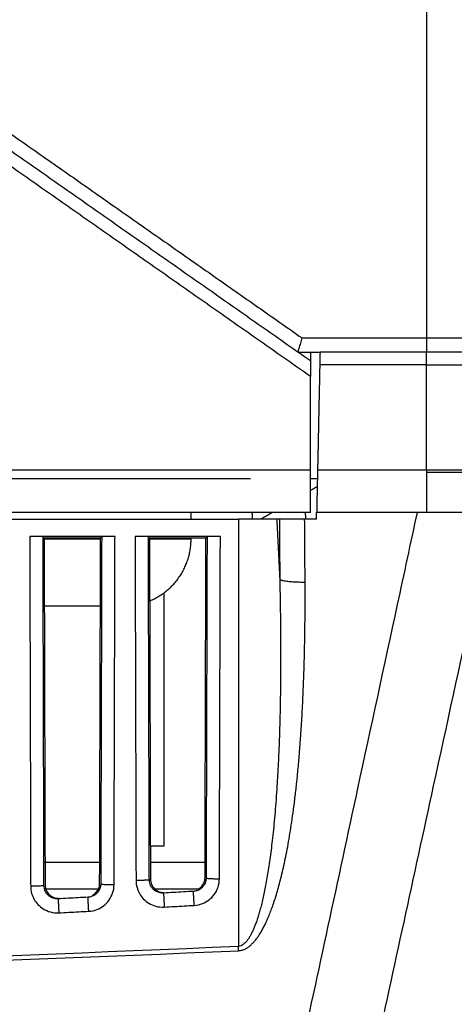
# Model space of a CAD drawing. Header units: millimetres. Extents: x 9946 to 11276, y -4769 to -3439.
# Tile 53 of 100: x 11039 to 11071, y -4026 to -3952. Entities that reach past the tile are written whole.
import ezdxf

# ---------------------------------------------------------------- set-up
doc = ezdxf.new("R2010")
doc.units = ezdxf.units.MM
doc.layers.add('ROXX NEO mini i_Fixture', color=7, linetype='Continuous', true_color=0x000000)

msp = doc.modelspace()

# ---------------------------------------------------------------- linework, layer by layer
at = {"layer": 'ROXX NEO mini i_Fixture', "color": 18, "lineweight": -3, "true_color": 0x000000}
for points, degree in [([(11069.038, -3939.768), (11069.038, -3957.888), (11069.038, -3976.009)], 2), ([(11033.265, -3957.493), (11046.487, -3966.751), (11059.709, -3976.009)], 2), ([(11060.338, -3977.73), (11046.45, -3968.005), (11032.562, -3958.281)], 2), ([(11060.338, -3978.891), (11046.163, -3968.966), (11031.989, -3959.041)], 2), ([(11059.709, -3976.009), (11059.669, -3976.141), (11059.583, -3976.407), (11059.477, -3976.759), (11059.405, -3977.006), (11059.391, -3977.066), (11059.393, -3977.068)], 3), ([(11059.709, -3976.009), (11064.373, -3976.009), (11069.038, -3976.009)], 2), ([(11059.393, -3977.068), (11060.223, -3977.068), (11061.053, -3977.068)], 2), ([(11060.338, -3977.068), (11060.338, -3977.399), (11060.338, -3977.73)], 2), ([(11061.058, -3977.068), (11061.058, -3977.068), (11061.053, -3977.299), (11061.045, -3977.695), (11061.038, -3978.009)], 3), ([(11069.038, -3977.068), (11065.048, -3977.068), (11061.058, -3977.068)], 2), ([(11060.338, -3977.73), (11060.338, -3977.73), (11060.338, -3978.048), (11060.338, -3978.539), (11060.338, -3978.891)], 3), ([(11061.038, -3978.009), (11060.955, -3981.95), (11060.873, -3985.89)], 2), ([(11069.038, -3978.009), (11065.038, -3978.009), (11061.038, -3978.009)], 2), ([(11069.038, -3985.89), (11069.038, -3981.95), (11069.038, -3978.009)], 2), ([(11060.338, -3985.89), (11060.338, -3982.391), (11060.338, -3978.891)], 2), ([(11037.038, -3985.89), (11048.688, -3985.89), (11060.338, -3985.89)], 2), ([(11060.873, -3985.89), (11060.862, -3986.42), (11060.845, -3987.24), (11060.825, -3988.171), (11060.811, -3988.829), (11060.806, -3989.068), (11060.806, -3989.068)], 3), ([(11060.873, -3985.89), (11064.956, -3985.89), (11069.038, -3985.89)], 2), ([(11055.844, -3986.568), (11046.457, -3986.568), (11037.07, -3986.568)], 2), ([(11060.34, -3987.423), (11060.608, -3987.269), (11060.875, -3987.114)], 2), ([(11060.859, -3986.568), (11060.696, -3986.568), (11060.533, -3986.568), (11060.371, -3986.568)], 3), ([(11060.338, -3989.068), (11048.688, -3989.068), (11037.038, -3989.068)], 2), ([(11051.388, -3989.56), (11051.388, -3989.314), (11051.388, -3989.068)], 2), ([(11056.001, -3989.568), (11055.988, -3989.318), (11055.975, -3989.068)], 2), ([(11056.625, -3989.568), (11057.073, -3989.31), (11057.52, -3989.051)], 2), ([(11059.997, -3989.599), (11059.983, -3989.324), (11059.968, -3989.05)], 2), ([(11060.796, -3989.568), (11060.797, -3989.513), (11060.799, -3989.402), (11060.803, -3989.235), (11060.805, -3989.124), (11060.806, -3989.068)], 3), ([(11069.038, -3989.068), (11064.922, -3989.068), (11060.806, -3989.068)], 2), ([(11036.546, -3989.568), (11045.742, -3989.568), (11054.938, -3989.568)], 2), ([(11054.938, -3989.568), (11054.938, -4005.573), (11054.938, -4021.577)], 2), ([(11058.008, -3989.568), (11057.911, -3989.568), (11057.813, -3989.568)], 2), ([(11057.813, -3989.568), (11057.926, -3991.844), (11058.04, -3994.119)], 2), ([(11058.008, -3989.568), (11058.014, -3990.283), (11058.026, -3991.756), (11058.035, -3993.317), (11058.04, -3994.119)], 3), ([(11059.904, -3989.568), (11059.689, -3989.568), (11059.282, -3989.568), (11058.718, -3989.568), (11058.268, -3989.568), (11058.076, -3989.568), (11058.008, -3989.568)], 3), ([(11060.796, -3989.568), (11060.499, -3989.568), (11060.201, -3989.568), (11059.904, -3989.568)], 3), ([(11059.938, -3994.315), (11059.933, -3993.476), (11059.923, -3991.846), (11059.911, -3990.311), (11059.904, -3989.568)], 3), ([(11039.291, -3990.87), (11039.327, -4003.971), (11039.363, -4017.073)], 2), ([(11045.686, -3990.87), (11042.488, -3990.87), (11039.291, -3990.87)], 2), ([(11045.614, -4016.953), (11045.65, -4003.911), (11045.686, -3990.87)], 2), ([(11047.191, -3990.87), (11047.226, -4003.755), (11047.262, -4016.64)], 2), ([(11053.586, -3990.87), (11050.388, -3990.87), (11047.191, -3990.87)], 2), ([(11053.515, -4016.511), (11053.55, -4003.69), (11053.586, -3990.87)], 2), ([(11040.361, -4017.021), (11040.326, -4003.97), (11040.29, -3990.92)], 2), ([(11040.29, -3990.92), (11040.331, -3990.961), (11040.372, -3991.002)], 2), ([(11040.372, -3991.002), (11040.407, -4003.989), (11040.443, -4016.975)], 2), ([(11044.605, -3991.002), (11042.488, -3991.002), (11040.372, -3991.002)], 2), ([(11044.534, -4016.864), (11044.569, -4003.933), (11044.605, -3991.002)], 2), ([(11044.687, -3990.92), (11044.646, -3990.961), (11044.605, -3991.002)], 2), ([(11044.687, -3990.92), (11044.651, -4003.91), (11044.615, -4016.9)], 2), ([(11044.691, -3990.916), (11044.689, -3990.917), (11044.688, -3990.919), (11044.687, -3990.92)], 3), ([(11048.26, -4016.588), (11048.225, -4003.754), (11048.19, -3990.92)], 2), ([(11048.19, -3990.92), (11048.231, -3990.961), (11048.272, -3991.002)], 2), ([(11052.505, -3991.002), (11050.388, -3991.002), (11048.272, -3991.002)], 2), ([(11048.272, -3991.002), (11048.307, -4003.772), (11048.342, -4016.542)], 2), ([(11051.388, -3991.074), (11051.388, -3991.038), (11051.388, -3991.002)], 2), ([(11052.435, -4016.422), (11052.47, -4003.712), (11052.505, -3991.002)], 2), ([(11052.587, -3990.92), (11052.546, -3990.961), (11052.505, -3991.002)], 2), ([(11052.587, -3990.92), (11052.552, -4003.689), (11052.517, -4016.458)], 2), ([(11052.616, -3990.909), (11052.601, -3990.912), (11052.591, -3990.916), (11052.587, -3990.92)], 3), ([(11058.04, -3994.119), (11058.056, -3994.846), (11058.081, -3996.25), (11058.102, -3998.193), (11058.107, -4000.006), (11058.098, -4001.714), (11058.076, -4003.336), (11058.041, -4004.853), (11057.997, -4006.25), (11057.943, -4007.535), (11057.882, -4008.72), (11057.815, -4009.814), (11057.742, -4010.828), (11057.665, -4011.769), (11057.583, -4012.641), (11057.498, -4013.45), (11057.41, -4014.202), (11057.319, -4014.901), (11057.225, -4015.553), (11057.129, -4016.163), (11057.029, -4016.737), (11056.927, -4017.275), (11056.822, -4017.777), (11056.715, -4018.242), (11056.608, -4018.669), (11056.501, -4019.058), (11056.393, -4019.412), (11056.286, -4019.734), (11056.178, -4020.026), (11056.069, -4020.292), (11055.957, -4020.535), (11055.843, -4020.757), (11055.722, -4020.96), (11055.593, -4021.144), (11055.455, -4021.305), (11055.31, -4021.434), (11055.147, -4021.534), (11055.012, -4021.573), (11054.938, -4021.577)], 3), ([(11054.953, -4021.899), (11055.057, -4021.894), (11055.25, -4021.856), (11055.483, -4021.755), (11055.69, -4021.625), (11055.887, -4021.464), (11056.071, -4021.279), (11056.244, -4021.076), (11056.409, -4020.853), (11056.569, -4020.609), (11056.727, -4020.342), (11056.883, -4020.048), (11057.039, -4019.725), (11057.196, -4019.369), (11057.353, -4018.978), (11057.511, -4018.549), (11057.669, -4018.083), (11057.825, -4017.578), (11057.979, -4017.037), (11058.129, -4016.461), (11058.277, -4015.848), (11058.421, -4015.193), (11058.563, -4014.491), (11058.702, -4013.736), (11058.839, -4012.923), (11058.973, -4012.046), (11059.103, -4011.101), (11059.228, -4010.083), (11059.348, -4008.984), (11059.461, -4007.793), (11059.568, -4006.502), (11059.665, -4005.098), (11059.752, -4003.574), (11059.825, -4001.945), (11059.881, -4000.229), (11059.921, -3998.407), (11059.942, -3996.456), (11059.942, -3995.046), (11059.938, -3994.315)], 3), ([(11049.338, -3995.111), (11049.338, -4004.59), (11049.338, -4014.068)], 2), ([(11049.338, -4014.068), (11048.838, -4014.068), (11048.338, -4014.068)], 2), ([(11040.389, -4015.268), (11042.473, -4015.268), (11044.556, -4015.268)], 2), ([(11048.34, -4015.268), (11050.43, -4015.268), (11052.52, -4015.268)], 2), ([(11047.262, -4016.64), (11047.262, -4016.834), (11047.319, -4017.193), (11047.507, -4017.631), (11047.787, -4018.014), (11048.187, -4018.352), (11048.743, -4018.598), (11049.158, -4018.644), (11049.38, -4018.632)], 3), ([(11049.324, -4017.581), (11049.231, -4017.587), (11049.048, -4017.572), (11048.801, -4017.482), (11048.606, -4017.349), (11048.46, -4017.194), (11048.354, -4017.022), (11048.282, -4016.826), (11048.26, -4016.67), (11048.26, -4016.588)], 3), ([(11052.517, -4016.458), (11052.516, -4016.55), (11052.49, -4016.73), (11052.385, -4016.97), (11052.235, -4017.162), (11052.052, -4017.307), (11051.836, -4017.412), (11051.66, -4017.448), (11051.568, -4017.453)], 3), ([(11051.625, -4018.503), (11051.851, -4018.49), (11052.261, -4018.391), (11052.749, -4018.11), (11053.147, -4017.71), (11053.44, -4017.158), (11053.515, -4016.738), (11053.515, -4016.511)], 3), ([(11039.363, -4017.073), (11039.363, -4017.266), (11039.42, -4017.624), (11039.607, -4018.061), (11039.886, -4018.444), (11040.284, -4018.781), (11040.837, -4019.029), (11041.251, -4019.077), (11041.474, -4019.065)], 3), ([(11041.421, -4018.014), (11041.328, -4018.019), (11041.146, -4018.004), (11040.899, -4017.913), (11040.705, -4017.78), (11040.561, -4017.625), (11040.455, -4017.453), (11040.383, -4017.258), (11040.362, -4017.102), (11040.361, -4017.021)], 3), ([(11040.417, -4017.268), (11042.493, -4017.268), (11044.568, -4017.268)], 2), ([(11044.615, -4016.9), (11044.615, -4016.992), (11044.589, -4017.172), (11044.483, -4017.413), (11044.332, -4017.605), (11044.149, -4017.751), (11043.931, -4017.854), (11043.755, -4017.89), (11043.662, -4017.895)], 3), ([(11043.716, -4018.945), (11043.942, -4018.933), (11044.354, -4018.835), (11044.844, -4018.554), (11045.244, -4018.155), (11045.539, -4017.6), (11045.613, -4017.18), (11045.614, -4016.953)], 3), ([(11048.563, -4017.268), (11050.337, -4017.268), (11052.112, -4017.268)], 2), ([(11043.662, -4017.895), (11043.413, -4017.908), (11042.915, -4017.935), (11042.168, -4017.975), (11041.67, -4018.001), (11041.421, -4018.014)], 3), ([(11041.499, -4017.971), (11041.508, -4017.971), (11041.517, -4017.97), (11041.526, -4017.97)], 3), ([(11051.568, -4017.453), (11051.318, -4017.467), (11050.82, -4017.496), (11050.072, -4017.539), (11049.573, -4017.567), (11049.324, -4017.581)], 3), ([(11049.38, -4018.632), (11049.63, -4018.618), (11050.129, -4018.589), (11050.877, -4018.546), (11051.376, -4018.518), (11051.625, -4018.503)], 3), ([(11041.474, -4019.065), (11041.723, -4019.052), (11042.221, -4019.025), (11042.969, -4018.985), (11043.467, -4018.959), (11043.716, -4018.945)], 3), ([(11054.938, -4021.577), (11033.985, -4022.509), (10993.264, -4023.835), (10938.657, -4024.444), (10881.826, -4023.93), (10839.056, -4022.57), (10816.738, -4021.577)], 3), ([(10816.724, -4021.899), (10839.045, -4022.88), (10881.82, -4024.225), (10938.658, -4024.734), (10993.27, -4024.131), (11033.996, -4022.82), (11054.953, -4021.899)], 3)]:
    msp.add_open_spline(points, degree=degree, dxfattribs=at)
for points, weights in [([(11069.038, -3976.009), (11077.475, -3976.009), (11077.475, -3976.009)], [1, 0.707106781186, 1]), ([(11069.038, -3976.068), (11069.038, -3977.068), (11069.038, -3977.068)], [1, 0.707106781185, 1]), ([(11069.038, -3978.009), (11069.038, -3977.068), (11069.038, -3977.068)], [1, 0.727772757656, 1]), ([(11076.596, -3977.068), (11076.596, -3977.068), (11069.038, -3977.068)], [1, 0.707106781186, 1]), ([(11069.038, -3978.009), (11077.594, -3978.009), (11077.594, -3978.009)], [1, 0.707106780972, 1]), ([(11069.038, -3985.89), (11078.062, -3985.89), (11078.062, -3985.89)], [1, 0.707106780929, 1]), ([(11069.038, -3985.89), (11069.038, -3985.979), (11069.038, -3986.068)], [1, 0.999559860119, 1]), ([(11069.038, -3986.068), (11078.068, -3986.068), (11078.068, -3986.068)], [1, 0.707106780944, 1]), ([(11069.038, -3986.068), (11069.038, -3989.068), (11069.038, -3989.068)], [1, 0.707106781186, 1]), ([(11075.068, -3989.068), (11075.068, -3989.068), (11069.038, -3989.068)], [1, 0.707106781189, 1]), ([(11057.813, -3989.568), (11057.129, -3989.568), (11054.938, -3989.568)], [1, 0.810041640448, 1]), ([(11048.215, -3995.729), (11051.388, -3994.483), (11051.388, -3991.074)], [0.904671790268, 0.785881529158, 1]), ([(11051.388, -3991.074), (11051.388, -3991.074), (11048.295, -3991.074)], [1, 0.838988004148, 0.855002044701]), ([(11059.938, -3994.315), (11058.496, -3994.323), (11058.04, -3994.119)], [1, 0.811083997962, 1]), ([(11048.26, -4016.588), (11048.211, -4016.638), (11047.262, -4016.64)], [1, 0.725350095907, 1]), ([(11052.517, -4016.458), (11052.566, -4016.508), (11053.515, -4016.511)], [1, 0.725350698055, 1]), ([(11040.361, -4017.021), (11040.312, -4017.07), (11039.363, -4017.073)], [1, 0.725350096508, 1]), ([(11044.615, -4016.9), (11044.665, -4016.95), (11045.614, -4016.953)], [1, 0.725350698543, 1]), ([(11054.953, -4021.899), (11054.945, -4021.74), (11054.938, -4021.577)], [1, 0.996701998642, 1])]:
    msp.add_rational_spline(points, weights, degree=2, dxfattribs=at)
for points, weights, knots in [([(11060.338, -3989.068), (11060.338, -3989.068), (11060.338, -3988.126), (11060.338, -3987.183), (11060.338, -3985.89)], [1, 0.9181008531, 1, 0.9181008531, 1], [-4.890413, -4.890413, -4.890413, -2.445206, -2.445206, 0, 0, 0]), ([(11044.605, -3991.074), (11043.634, -3991.074), (11042.638, -3991.074), (11041.485, -3991.074), (11040.372, -3991.074)], [0.923796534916, 0.954977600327, 1, 0.94825016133, 0.914787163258], [-15.857214, -15.857214, -15.857214, -13.744468, -13.744468, -11.316027, -11.316027, -11.316027]), ([(11040.386, -3996.068), (11041.405, -3996.068), (11042.638, -3996.068), (11043.744, -3996.068), (11044.692, -3996.068)], [0.861075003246, 0.886742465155, 1, 0.89729513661, 0.866618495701], [3.853569, 3.853569, 3.853569, 6.283185, 6.283185, 8.486424, 8.486424, 8.486424]), ([(11041.421, -4018.014), (11041.42, -4018.025), (11041.436, -4018.335), (11041.451, -4018.644), (11041.474, -4019.065)], [1, 0.921361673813, 1, 0.921361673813, 1], [-1.596909, -1.596909, -1.596909, -0.798454, -0.798454, 0, 0, 0]), ([(11043.716, -4018.945), (11043.694, -4018.525), (11043.678, -4018.215), (11043.662, -4017.906), (11043.662, -4017.895)], [1, 0.921362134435, 1, 0.921362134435, 1], [-1.596904, -1.596904, -1.596904, -0.798452, -0.798452, 0, 0, 0]), ([(11049.324, -4017.581), (11049.323, -4017.593), (11049.34, -4017.902), (11049.357, -4018.211), (11049.38, -4018.632)], [1, 0.921362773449, 1, 0.921362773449, 1], [-1.596897, -1.596897, -1.596897, -0.798449, -0.798449, 0, 0, 0]), ([(11051.625, -4018.503), (11051.601, -4018.083), (11051.584, -4017.773), (11051.567, -4017.464), (11051.568, -4017.453)], [1, 0.921363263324, 1, 0.921363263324, 1], [-1.596892, -1.596892, -1.596892, -0.798446, -0.798446, 0, 0, 0])]:
    msp.add_rational_spline(points, weights, degree=2, knots=knots, dxfattribs=at)
for points, knots in [([(11068.338, -3989.068), (11067.84, -3991.375), (11066.348, -3998.288), (11063.366, -4012.062), (11059.941, -4028.041), (11057.414, -4039.486), (11056.446, -4044.121), (11056.419, -4044.246)], [-57.635832, -57.635832, -57.635832, -57.635832, -50.481103, -36.171646, -14.707461, -0.398004, 0, 0, 0, 0]), ([(11062.188, -4043.482), (11063.17, -4038.974), (11065.624, -4027.705), (11069.079, -4011.842), (11072.051, -3998.194), (11073.541, -3991.351), (11074.038, -3989.068)], [0, 0, 0, 0, 14.269092, 35.572722, 49.775142, 56.876352, 56.876352, 56.876352, 56.876352]), ([(11048.342, -4016.542), (11048.342, -4016.684), (11048.398, -4016.942), (11048.637, -4017.29), (11048.975, -4017.492), (11049.206, -4017.537), (11049.313, -4017.54)], [-1.656285, -1.656285, -1.656285, -1.656285, -1.242213, -0.828142, -0.414071, -0.087872, -0.087872, -0.087872, -0.087872]), ([(11051.884, -4017.313), (11051.986, -4017.261), (11052.187, -4017.113), (11052.387, -4016.793), (11052.435, -4016.552), (11052.435, -4016.422)], [-1.117765, -1.117765, -1.117765, -1.117765, -0.768178, -0.384089, 0, 0, 0, 0]), ([(11040.443, -4016.975), (11040.443, -4017.116), (11040.499, -4017.374), (11040.737, -4017.721), (11041.076, -4017.926), (11041.311, -4017.971), (11041.422, -4017.973)], [-1.652132, -1.652132, -1.652132, -1.652132, -1.239099, -0.826066, -0.413033, -0.076499, -0.076499, -0.076499, -0.076499]), ([(11043.983, -4017.754), (11044.084, -4017.702), (11044.285, -4017.555), (11044.485, -4017.235), (11044.533, -4016.994), (11044.534, -4016.864)], [-1.117786, -1.117786, -1.117786, -1.117786, -0.770241, -0.385121, 0, 0, 0, 0])]:
    msp.add_open_spline(points, degree=3, knots=knots, dxfattribs=at)

doc.saveas('drawing.dxf')
